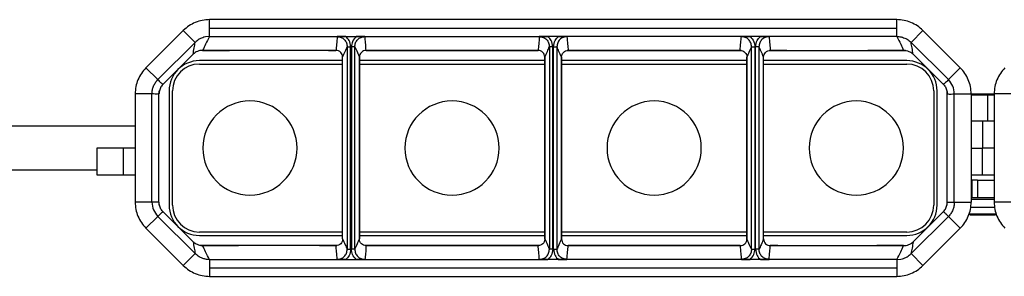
# Model space of a CAD drawing. Header units: millimetres. Extents: x -724 to 2929, y 427 to 799.
# Tile 9 of 51: x -292 to -146, y 761 to 799. Entities that reach past the tile are written whole.
import ezdxf

# ---------------------------------------------------------------- set-up
doc = ezdxf.new("R2010")
doc.units = ezdxf.units.MM

# ---------------------------------------------------------------- blocks, each defined once
blk = doc.blocks.new('Drawing View1')
at = {"color": 7, "linetype": 'Continuous', "lineweight": 25}
for p, q in [((-136.93, 31.04), (-238.94, 31.04)), ((-238.94, 29.79), (-238.94, 31.04)), ((-136.93, 29.79), (-136.93, 31.04)), ((-242.83, 29.43), (-248.37, 23.89)), ((-241.06, 27.66), (-242.83, 29.43)), ((-238.94, 28.54), (-238.94, 29.79)), ((-238.94, 29.79), (-136.93, 29.79)), ((-136.93, 28.54), (-136.93, 29.79)), ((-134.81, 27.66), (-133.04, 29.43)), ((-133.04, 29.43), (-127.5, 23.89)), ((-239.53, 28.48), (-239.77, 28.42)), ((-238.94, 28.54), (-239.53, 28.48)), ((-238.94, 28.54), (-218.7, 28.54)), ((-218.7, 28.54), (-217.17, 28.54)), ((-217.17, 28.54), (-188.7, 28.54)), ((-187.17, 28.54), (-188.7, 28.54)), ((-158.7, 28.54), (-187.17, 28.54)), ((-157.17, 28.54), (-158.7, 28.54)), ((-136.93, 28.54), (-157.17, 28.54)), ((-246.6, 22.12), (-241.06, 27.66)), ((-234.66, 26.44), (-240.24, 26.44)), ((-239.96, 26.47), (-235.99, 26.47)), ((-235.99, 26.47), (-239.96, 26.47)), ((-239.96, 26.47), (-239.96, 26.47)), ((-235.99, 26.47), (-235.99, 26.47)), ((-222.63, 26.44), (-234.64, 26.44)), ((-222.6, 26.45), (-222.6, 26.44)), ((-220.04, 26.44), (-222.6, 26.44)), ((-221.27, 26.47), (-220.18, 26.47)), ((-220.18, 26.47), (-221.27, 26.47)), ((-221.27, 26.47), (-221.27, 26.47)), ((-220.18, 26.47), (-220.18, 26.47)), ((-218.5, 27.01), (-218, 27.01)), ((-218.5, 27.01), (-218.5, -3.13)), ((-218, -3.13), (-218, 27.01)), ((-217.88, 27.01), (-217.88, -3.13)), ((-217.38, 27.01), (-217.88, 27.01)), ((-217.38, -3.13), (-217.38, 27.01)), ((-190.04, 26.44), (-215.83, 26.44)), ((-215.7, 26.47), (-190.18, 26.47)), ((-190.18, 26.47), (-215.7, 26.47)), ((-215.7, 26.47), (-215.7, 26.47)), ((-202.94, 26.44), (-202.94, 26.47)), ((-190.18, 26.47), (-190.18, 26.47)), ((-188, 27.01), (-188.5, 27.01)), ((-188.5, 27.01), (-188.5, -3.13)), ((-188, -3.13), (-188, 27.01)), ((-187.88, -3.13), (-187.88, 27.01)), ((-187.88, 27.01), (-187.38, 27.01)), ((-187.38, 27.01), (-187.38, -3.13)), ((-160.04, 26.44), (-185.83, 26.44)), ((-185.7, 26.47), (-160.18, 26.47)), ((-185.7, 26.47), (-160.18, 26.47)), ((-185.7, 26.47), (-185.7, 26.47)), ((-172.94, 26.44), (-172.94, 26.47)), ((-160.18, 26.47), (-160.18, 26.47)), ((-158.5, 27.01), (-158, 27.01)), ((-158.5, -3.13), (-158.5, 27.01)), ((-158, 27.01), (-158, -3.13)), ((-157.88, -3.13), (-157.88, 27.01)), ((-157.38, 27.01), (-157.88, 27.01)), ((-157.38, 27.01), (-157.38, -3.13)), ((-153.27, 26.44), (-155.83, 26.44)), ((-155.7, 26.47), (-154.6, 26.47)), ((-155.7, 26.47), (-154.6, 26.47)), ((-155.7, 26.47), (-155.7, 26.47)), ((-154.6, 26.47), (-154.6, 26.47)), ((-153.27, 26.45), (-153.27, 26.44)), ((-153.25, 26.44), (-141.24, 26.44)), ((-141.22, 26.44), (-141.18, 26.45)), ((-135.63, 26.44), (-141.21, 26.44)), ((-139.88, 26.47), (-135.91, 26.47)), ((-139.88, 26.47), (-135.91, 26.47)), ((-139.88, 26.47), (-139.88, 26.47)), ((-135.91, 26.47), (-135.91, 26.47)), ((-129.27, 22.12), (-134.81, 27.66)), ((-245.86, 21.4), (-241.38, 25.88)), ((-241.38, 25.88), (-245.86, 21.4)), ((-241.38, 25.88), (-241.38, 25.88)), ((-219.18, 24.94), (-240.44, 24.94)), ((-219.18, -1.58), (-219.18, 25.47)), ((-216.7, 25.47), (-216.69, 25.47)), ((-216.69, 25.47), (-216.69, -1.58)), ((-216.69, 25.47), (-216.69, 25.47)), ((-216.69, -1.58), (-216.69, 25.47)), ((-189.18, 24.94), (-216.69, 24.94)), ((-189.18, -1.58), (-189.18, 25.47)), ((-189.18, 25.47), (-189.18, 25.47)), ((-189.18, 25.47), (-189.18, -1.58)), ((-186.69, -1.58), (-186.69, 25.47)), ((-186.69, 25.47), (-186.69, 25.47)), ((-186.69, 25.47), (-186.69, -1.58)), ((-159.18, 24.94), (-186.69, 24.94)), ((-159.18, 25.47), (-159.18, -1.58)), ((-159.18, 25.47), (-159.18, 25.47)), ((-159.18, 25.47), (-159.18, 25.47)), ((-159.18, -1.58), (-159.18, 25.47)), ((-156.69, -1.58), (-156.69, 25.47)), ((-135.44, 24.94), (-156.69, 24.94)), ((-134.49, 25.88), (-130.01, 21.4)), ((-134.49, 25.88), (-130.01, 21.4)), ((-134.49, 25.88), (-134.49, 25.88)), ((-246.6, 22.12), (-248.37, 23.89)), ((-240.44, 24.44), (-219.18, 24.44)), ((-216.69, 24.44), (-189.18, 24.44)), ((-186.69, 24.44), (-159.18, 24.44)), ((-156.69, 24.44), (-135.44, 24.44)), ((-129.27, 22.12), (-127.5, 23.89)), ((-246.6, 22.12), (-246.6, 22.12)), ((-129.27, 22.12), (-129.27, 22.12)), ((-245.86, 21.4), (-245.86, 21.4)), ((-130.01, 21.4), (-130.01, 21.4)), ((-247.48, 20), (-249.98, 20)), ((-249.98, 20), (-249.98, 3.89)), ((-247.48, 20), (-247.48, 20)), ((-247.48, 3.89), (-247.48, 20)), ((-246.44, 20.44), (-246.44, 19.98)), ((-246.44, 3.91), (-246.44, 19.98)), ((-244.94, 20.44), (-244.94, 3.44)), ((-244.44, 3.44), (-244.44, 20.44)), ((-131.44, 20.44), (-131.44, 3.44)), ((-130.94, 3.44), (-130.94, 20.44)), ((-129.44, 19.98), (-129.44, 20.44)), ((-129.44, 3.91), (-129.44, 19.98)), ((-128.39, 20), (-125.89, 20)), ((-128.39, 3.89), (-128.39, 20)), ((-128.39, 20), (-128.39, 20)), ((-125.89, 20), (-125.89, 3.89)), ((-123.49, 19.94), (-125.89, 19.94)), ((-123.46, 19.81), (-125.89, 19.81)), ((-123.46, 19.81), (-123.49, 19.94)), ((-122.48, 19.94), (-123.49, 19.94)), ((-123.46, 19.81), (-123.46, 15.94)), ((-122.48, 19.81), (-123.46, 19.81)), ((-119.98, 20), (-122.48, 20)), ((-122.48, 20), (-122.48, 3.89)), ((-249.98, 15.19), (-446.89, 15.19)), ((-124.19, 15.94), (-125.89, 15.94)), ((-124.19, 15.94), (-124.19, 11.94)), ((-122.48, 15.94), (-124.19, 15.94)), ((-255.69, 11.94), (-255.69, 7.94)), ((-251.69, 11.94), (-255.69, 11.94)), ((-249.98, 11.94), (-251.69, 11.94)), ((-251.69, 7.94), (-251.69, 11.94)), ((-125.89, 11.94), (-124.19, 11.94)), ((-122.48, 11.94), (-124.19, 11.94)), ((-124.19, 7.94), (-124.19, 11.94)), ((-446.89, 8.69), (-255.69, 8.69)), ((-255.69, 7.94), (-251.69, 7.94)), ((-251.69, 7.94), (-249.98, 7.94)), ((-125.89, 7.94), (-124.19, 7.94)), ((-124.19, 7.94), (-122.48, 7.94)), ((-125.72, 7.14), (-125.89, 7.14)), ((-125.72, 4.58), (-125.72, 7.14)), ((-124.97, 7.14), (-125.72, 7.14)), ((-124.97, 7.14), (-124.97, 4.58)), ((-124.97, 7.14), (-122.48, 7.14)), ((-125.89, 4.58), (-125.72, 4.58)), ((-125.72, 4.58), (-124.97, 4.58)), ((-124.97, 4.58), (-123.61, 4.58)), ((-123.61, 4.58), (-122.48, 4.58)), ((-247.48, 3.89), (-249.98, 3.89)), ((-247.48, 3.89), (-247.48, 3.89)), ((-246.44, 3.91), (-246.44, 3.44)), ((-129.44, 3.44), (-129.44, 3.91)), ((-128.39, 3.89), (-125.89, 3.89)), ((-128.39, 3.89), (-128.39, 3.89)), ((-126, 3.14), (-122.38, 3.14)), ((-125.89, 4.34), (-122.48, 4.34)), ((-119.98, 3.89), (-122.48, 3.89)), ((-246.6, 1.77), (-248.37, 0)), ((-246.6, 1.77), (-246.6, 1.77)), ((-246.6, 1.77), (-241.06, -3.77)), ((-241.38, -2), (-245.86, 2.49)), ((-241.38, -2), (-245.86, 2.49)), ((-245.86, 2.49), (-245.86, 2.49)), ((-129.27, 1.77), (-134.81, -3.77)), ((-130.01, 2.49), (-134.49, -2)), ((-134.49, -2), (-130.01, 2.49)), ((-130.01, 2.49), (-130.01, 2.49)), ((-129.27, 1.77), (-127.5, 0)), ((-129.27, 1.77), (-129.27, 1.77)), ((-126.19, 2.14), (-125.99, 1.94)), ((-126.19, 2.14), (-122.19, 2.14)), ((-122.39, 1.94), (-125.99, 1.94)), ((-122.39, 1.94), (-122.19, 2.14)), ((-242.83, -5.54), (-248.37, 0)), ((-219.18, -0.56), (-240.44, -0.56)), ((-240.44, -1.06), (-219.18, -1.06)), ((-189.18, -0.56), (-216.69, -0.56)), ((-216.69, -1.06), (-189.18, -1.06)), ((-159.18, -0.56), (-186.69, -0.56)), ((-186.69, -1.06), (-159.18, -1.06)), ((-135.44, -0.56), (-156.69, -0.56)), ((-156.69, -1.06), (-135.44, -1.06)), ((-133.04, -5.54), (-127.5, 0)), ((-241.38, -2), (-241.38, -2)), ((-240.24, -2.56), (-234.66, -2.56)), ((-235.99, -2.58), (-239.96, -2.58)), ((-235.99, -2.58), (-239.96, -2.58)), ((-239.96, -2.58), (-239.96, -2.58)), ((-235.99, -2.58), (-235.99, -2.58)), ((-234.65, -2.56), (-234.69, -2.56)), ((-222.63, -2.56), (-234.64, -2.56)), ((-222.6, -2.56), (-222.6, -2.56)), ((-222.6, -2.56), (-220.04, -2.56)), ((-220.18, -2.58), (-221.27, -2.58)), ((-220.18, -2.58), (-221.27, -2.58)), ((-221.27, -2.58), (-221.27, -2.58)), ((-220.18, -2.58), (-220.18, -2.58)), ((-216.7, -1.58), (-216.69, -1.58)), ((-216.69, -1.58), (-216.69, -1.58)), ((-215.83, -2.56), (-190.04, -2.56)), ((-190.18, -2.58), (-215.7, -2.58)), ((-190.18, -2.58), (-215.7, -2.58)), ((-215.7, -2.58), (-215.7, -2.58)), ((-202.94, -2.58), (-202.94, -2.56)), ((-190.18, -2.58), (-190.18, -2.58)), ((-189.18, -1.58), (-189.18, -1.58)), ((-186.69, -1.58), (-186.69, -1.58)), ((-185.83, -2.56), (-160.04, -2.56)), ((-160.18, -2.58), (-185.7, -2.58)), ((-185.7, -2.58), (-160.18, -2.58)), ((-185.7, -2.58), (-185.7, -2.58)), ((-172.94, -2.58), (-172.94, -2.56)), ((-160.18, -2.58), (-160.18, -2.58)), ((-159.18, -1.58), (-159.18, -1.58)), ((-159.18, -1.58), (-159.18, -1.58)), ((-155.83, -2.56), (-153.27, -2.56)), ((-154.6, -2.58), (-155.7, -2.58)), ((-155.7, -2.58), (-154.6, -2.58)), ((-155.7, -2.58), (-155.7, -2.58)), ((-154.6, -2.58), (-154.6, -2.58)), ((-153.27, -2.56), (-153.27, -2.56)), ((-153.25, -2.56), (-141.24, -2.56)), ((-141.21, -2.56), (-135.63, -2.56)), ((-135.91, -2.58), (-139.88, -2.58)), ((-139.88, -2.58), (-135.91, -2.58)), ((-139.88, -2.58), (-139.88, -2.58)), ((-135.91, -2.58), (-135.91, -2.58)), ((-134.49, -2), (-134.49, -2)), ((-241.06, -3.77), (-242.83, -5.54)), ((-218.5, -3.13), (-218, -3.13)), ((-217.38, -3.13), (-217.88, -3.13)), ((-188, -3.13), (-188.5, -3.13)), ((-187.88, -3.13), (-187.38, -3.13)), ((-158.5, -3.13), (-158, -3.13)), ((-157.38, -3.13), (-157.88, -3.13)), ((-134.81, -3.77), (-133.04, -5.54)), ((-238.94, -4.65), (-238.94, -5.9)), ((-238.94, -4.65), (-218.7, -4.65)), ((-218.7, -4.65), (-217.17, -4.65)), ((-217.17, -4.65), (-188.7, -4.65)), ((-187.17, -4.65), (-188.7, -4.65)), ((-158.7, -4.65), (-187.17, -4.65)), ((-157.17, -4.65), (-158.7, -4.65)), ((-136.93, -4.65), (-157.17, -4.65)), ((-136.93, -4.65), (-136.34, -4.6)), ((-136.93, -4.65), (-136.93, -5.9)), ((-136.34, -4.6), (-136.1, -4.54)), ((-238.94, -5.9), (-136.93, -5.9)), ((-238.94, -5.9), (-238.94, -7.15)), ((-238.94, -7.15), (-136.93, -7.15)), ((-136.93, -5.9), (-136.93, -7.15))]:
    blk.add_line(p, q, dxfattribs=at)
for centre, radius, start, end in [((-240.44, 20.44), 4.5, 90, 180), ((-135.44, 20.44), 4.5, 0, 90), ((-240.44, 20.44), 4, 90, 180), ((-135.44, 20.44), 4, 0, 90), ((-232.94, 11.94), 7, 90, 270), ((-232.94, 11.94), 7, 270, 90), ((-202.94, 11.94), 7, 90, 270), ((-202.94, 11.94), 7, 270, 90), ((-172.94, 11.94), 7, 90, 270), ((-172.94, 11.94), 7, 270, 90), ((-142.94, 11.94), 7, 90, 270), ((-142.94, 11.94), 7, 270, 90), ((-240.44, 3.44), 4.5, 180, 270), ((-240.44, 3.44), 4, 180, 270), ((-135.44, 3.44), 4.5, 270, 0), ((-135.44, 3.44), 4, 270, 0)]:
    blk.add_arc(centre, radius, start, end, dxfattribs=at)
for points, knots in [([(-238.94, 31.04), (-239.3, 31.02), (-240.03, 30.98), (-241.06, 30.65), (-242.02, 30.15), (-242.56, 29.67), (-242.83, 29.43)], [0, 0, 0, 0, 0.251399, 0.500422, 0.750603, 1, 1, 1, 1]), ([(-133.04, 29.43), (-133.31, 29.67), (-133.85, 30.15), (-134.81, 30.65), (-135.85, 30.98), (-136.57, 31.02), (-136.93, 31.04)], [0, 0, 0, 0, 0.249397, 0.499578, 0.748601, 1, 1, 1, 1]), ([(-239.77, 28.42), (-240.01, 28.34), (-240.49, 28.16), (-240.87, 27.83), (-241.06, 27.66)], [0, 0, 0, 0, 0.498624, 1, 1, 1, 1]), ([(-238.94, 28.54), (-239.14, 28.15), (-239.48, 27.46), (-239.82, 26.77), (-239.96, 26.47)], [0, 0, 0, 0, 0.560002, 1, 1, 1, 1]), ([(-219.99, 28.51), (-220.02, 28.13), (-220.07, 27.45), (-220.14, 26.77), (-220.18, 26.47)], [0, 0, 0, 0, 0.5600044, 1, 1, 1, 1]), ([(-218.7, 28.54), (-218.93, 28.54), (-219.39, 28.53), (-219.79, 28.52), (-219.99, 28.51)], [0, 0, 0, 0, 0.49952, 1, 1, 1, 1]), ([(-219.99, 28.51), (-219.8, 28.49), (-219.4, 28.45), (-218.91, 28.1), (-218.56, 27.6), (-218.52, 27.21), (-218.5, 27.01)], [0, 0, 0, 0, 0.250295, 0.499953, 0.749812, 1, 1, 1, 1]), ([(-218, 27.01), (-218.04, 27.34), (-218.11, 27.93), (-218.52, 28.35), (-218.7, 28.54)], [0, 0, 0, 0, 0.558502, 1, 1, 1, 1]), ([(-217.17, 28.54), (-217.39, 28.29), (-217.79, 27.86), (-217.85, 27.27), (-217.88, 27.01)], [0, 0, 0, 0, 0.559408, 1, 1, 1, 1]), ([(-217.38, 27.01), (-217.35, 27.21), (-217.31, 27.6), (-216.96, 28.1), (-216.47, 28.45), (-216.07, 28.49), (-215.88, 28.51)], [0, 0, 0, 0, 0.250188, 0.500047, 0.749705, 1, 1, 1, 1]), ([(-215.88, 28.51), (-216.08, 28.52), (-216.48, 28.53), (-216.94, 28.54), (-217.17, 28.54)], [0, 0, 0, 0, 0.499707, 1, 1, 1, 1]), ([(-215.7, 26.47), (-215.72, 26.85), (-215.77, 27.53), (-215.84, 28.21), (-215.88, 28.51)], [0, 0, 0, 0, 0.560004, 1, 1, 1, 1]), ([(-189.99, 28.51), (-190.02, 28.13), (-190.07, 27.45), (-190.14, 26.77), (-190.18, 26.47)], [0, 0, 0, 0, 0.560004, 1, 1, 1, 1]), ([(-188.7, 28.54), (-188.93, 28.54), (-189.39, 28.53), (-189.79, 28.52), (-189.99, 28.51)], [0, 0, 0, 0, 0.49952, 1, 1, 1, 1]), ([(-189.99, 28.51), (-189.8, 28.49), (-189.4, 28.45), (-188.91, 28.1), (-188.56, 27.6), (-188.52, 27.21), (-188.5, 27.01)], [0, 0, 0, 0, 0.250295, 0.499953, 0.749812, 1, 1, 1, 1]), ([(-188, 27.01), (-188.04, 27.34), (-188.11, 27.93), (-188.52, 28.35), (-188.7, 28.54)], [0, 0, 0, 0, 0.558502, 1, 1, 1, 1]), ([(-187.88, 27.01), (-187.83, 27.34), (-187.76, 27.93), (-187.35, 28.35), (-187.17, 28.54)], [0, 0, 0, 0, 0.558502, 1, 1, 1, 1]), ([(-185.88, 28.51), (-186.07, 28.49), (-186.47, 28.45), (-186.96, 28.1), (-187.31, 27.6), (-187.35, 27.21), (-187.38, 27.01)], [0, 0, 0, 0, 0.250295, 0.499953, 0.749812, 1, 1, 1, 1]), ([(-187.17, 28.54), (-186.94, 28.54), (-186.48, 28.53), (-186.08, 28.52), (-185.88, 28.51)], [0, 0, 0, 0, 0.49952, 1, 1, 1, 1]), ([(-185.88, 28.51), (-185.85, 28.13), (-185.8, 27.45), (-185.73, 26.77), (-185.7, 26.47)], [0, 0, 0, 0, 0.560004, 1, 1, 1, 1]), ([(-160.18, 26.47), (-160.15, 26.85), (-160.1, 27.53), (-160.03, 28.21), (-159.99, 28.51)], [0, 0, 0, 0, 0.560004, 1, 1, 1, 1]), ([(-159.99, 28.51), (-159.79, 28.52), (-159.39, 28.53), (-158.93, 28.54), (-158.7, 28.54)], [0, 0, 0, 0, 0.499707, 1, 1, 1, 1]), ([(-158.5, 27.01), (-158.52, 27.21), (-158.56, 27.6), (-158.91, 28.1), (-159.4, 28.45), (-159.8, 28.49), (-159.99, 28.51)], [0, 0, 0, 0, 0.250188, 0.500047, 0.749705, 1, 1, 1, 1]), ([(-158.7, 28.54), (-158.48, 28.29), (-158.08, 27.86), (-158.02, 27.27), (-158, 27.01)], [0, 0, 0, 0, 0.559408, 1, 1, 1, 1]), ([(-157.88, 27.01), (-157.83, 27.34), (-157.76, 27.93), (-157.35, 28.35), (-157.17, 28.54)], [0, 0, 0, 0, 0.558502, 1, 1, 1, 1]), ([(-155.88, 28.51), (-156.07, 28.49), (-156.47, 28.45), (-156.96, 28.1), (-157.31, 27.6), (-157.35, 27.21), (-157.38, 27.01)], [0, 0, 0, 0, 0.250295, 0.499953, 0.749812, 1, 1, 1, 1]), ([(-157.17, 28.54), (-156.94, 28.54), (-156.48, 28.53), (-156.08, 28.52), (-155.88, 28.51)], [0, 0, 0, 0, 0.49952, 1, 1, 1, 1]), ([(-155.88, 28.51), (-155.85, 28.13), (-155.8, 27.45), (-155.73, 26.77), (-155.7, 26.47)], [0, 0, 0, 0, 0.5600044, 1, 1, 1, 1]), ([(-136.93, 28.54), (-136.83, 28.54), (-136.63, 28.53), (-136.44, 28.5), (-136.34, 28.48)], [0, 0, 0, 0, 0.501386, 1, 1, 1, 1]), ([(-136.93, 28.54), (-136.73, 28.15), (-136.39, 27.46), (-136.05, 26.77), (-135.91, 26.47)], [0, 0, 0, 0, 0.560002, 1, 1, 1, 1]), ([(-136.34, 28.48), (-136.29, 28.47), (-136.21, 28.45), (-136.14, 28.43), (-136.1, 28.42)], [0, 0, 0, 0, 0.583867, 1, 1, 1, 1]), ([(-136.1, 28.42), (-135.86, 28.34), (-135.38, 28.16), (-135, 27.83), (-134.81, 27.66)], [0, 0, 0, 0, 0.498624, 1, 1, 1, 1]), ([(-241.38, 25.88), (-241.33, 26.21), (-241.23, 26.79), (-241.12, 27.39), (-241.06, 27.66)], [0, 0, 0, 0, 0.560004, 1, 1, 1, 1]), ([(-239.96, 26.47), (-240.09, 26.46), (-240.36, 26.45), (-240.73, 26.33), (-241.08, 26.15), (-241.28, 25.97), (-241.38, 25.88)], [0, 0, 0, 0, 0.250953, 0.499917, 0.750225, 1, 1, 1, 1]), ([(-241.06, 27.66), (-241.06, 27.66), (-241.06, 27.66), (-241.06, 27.66), (-241.06, 27.66)], [0, 0, 0, 0, 0.56, 1, 1, 1, 1]), ([(-234.64, 26.44), (-234.86, 26.45), (-235.27, 26.47), (-235.77, 26.47), (-235.99, 26.47)], [0, 0, 0, 0, 0.560079, 1, 1, 1, 1]), ([(-234.65, 26.44), (-234.65, 26.44), (-234.65, 26.44), (-234.64, 26.44), (-234.64, 26.44), (-234.64, 26.44)], [0, 0, 0, 0, 0.274897, 0.553133, 1, 1, 1, 1]), ([(-221.27, 26.47), (-221.55, 26.47), (-222.05, 26.47), (-222.45, 26.45), (-222.63, 26.44)], [0, 0, 0, 0, 0.559913, 1, 1, 1, 1]), ([(-222.63, 26.44), (-222.62, 26.44), (-222.62, 26.44), (-222.61, 26.44), (-222.61, 26.44), (-222.6, 26.44), (-222.6, 26.44)], [0, 0, 0, 0, 0.28811, 0.531044, 0.756959, 1, 1, 1, 1]), ([(-219.18, 25.47), (-219.19, 25.6), (-219.22, 25.86), (-219.45, 26.19), (-219.78, 26.43), (-220.04, 26.46), (-220.18, 26.47)], [0, 0, 0, 0, 0.250388, 0.500381, 0.75012, 1, 1, 1, 1]), ([(-219.18, 25.47), (-219.05, 25.75), (-218.82, 26.25), (-218.6, 26.78), (-218.5, 27.01)], [0, 0, 0, 0, 0.560004, 1, 1, 1, 1]), ([(-217.38, 27.01), (-217.25, 26.73), (-217.02, 26.23), (-216.79, 25.7), (-216.69, 25.47)], [0, 0, 0, 0, 0.560005, 1, 1, 1, 1]), ([(-215.7, 26.47), (-215.83, 26.46), (-216.09, 26.43), (-216.42, 26.19), (-216.65, 25.86), (-216.68, 25.6), (-216.69, 25.47)], [0, 0, 0, 0, 0.250419, 0.499979, 0.749793, 1, 1, 1, 1]), ([(-189.18, 25.47), (-189.19, 25.6), (-189.22, 25.86), (-189.45, 26.19), (-189.78, 26.43), (-190.04, 26.46), (-190.18, 26.47)], [0, 0, 0, 0, 0.250769, 0.500473, 0.750141, 1, 1, 1, 1]), ([(-189.18, 25.47), (-189.05, 25.75), (-188.82, 26.25), (-188.6, 26.78), (-188.5, 27.01)], [0, 0, 0, 0, 0.560004, 1, 1, 1, 1]), ([(-186.69, 25.47), (-186.82, 25.75), (-187.05, 26.25), (-187.28, 26.78), (-187.38, 27.01)], [0, 0, 0, 0, 0.560004, 1, 1, 1, 1]), ([(-186.69, 25.47), (-186.68, 25.6), (-186.65, 25.86), (-186.42, 26.19), (-186.09, 26.43), (-185.83, 26.46), (-185.7, 26.47)], [0, 0, 0, 0, 0.2507689, 0.5004729, 0.7501411, 1, 1, 1, 1]), ([(-160.18, 26.47), (-160.04, 26.46), (-159.78, 26.43), (-159.45, 26.19), (-159.22, 25.86), (-159.19, 25.6), (-159.18, 25.47)], [0, 0, 0, 0, 0.250419, 0.499979, 0.749793, 1, 1, 1, 1]), ([(-158.5, 27.01), (-158.62, 26.73), (-158.85, 26.23), (-159.08, 25.7), (-159.18, 25.47)], [0, 0, 0, 0, 0.560005, 1, 1, 1, 1]), ([(-156.69, 25.47), (-156.82, 25.75), (-157.05, 26.25), (-157.28, 26.78), (-157.38, 27.01)], [0, 0, 0, 0, 0.560004, 1, 1, 1, 1]), ([(-156.69, 25.47), (-156.68, 25.6), (-156.65, 25.86), (-156.42, 26.19), (-156.09, 26.43), (-155.83, 26.46), (-155.7, 26.47)], [0, 0, 0, 0, 0.250388, 0.500381, 0.75012, 1, 1, 1, 1]), ([(-154.6, 26.47), (-154.32, 26.47), (-153.82, 26.47), (-153.42, 26.45), (-153.25, 26.44)], [0, 0, 0, 0, 0.559913, 1, 1, 1, 1]), ([(-153.25, 26.44), (-153.25, 26.44), (-153.25, 26.44), (-153.26, 26.44), (-153.27, 26.44), (-153.27, 26.44), (-153.27, 26.44)], [0, 0, 0, 0, 0.28811, 0.531044, 0.756959, 1, 1, 1, 1]), ([(-141.24, 26.44), (-141.01, 26.45), (-140.6, 26.47), (-140.1, 26.47), (-139.88, 26.47)], [0, 0, 0, 0, 0.560079, 1, 1, 1, 1]), ([(-141.22, 26.44), (-141.22, 26.44), (-141.22, 26.44), (-141.23, 26.44), (-141.23, 26.44), (-141.24, 26.44)], [0, 0, 0, 0, 0.274897, 0.553133, 1, 1, 1, 1]), ([(-135.91, 26.47), (-135.78, 26.46), (-135.51, 26.45), (-135.14, 26.33), (-134.79, 26.15), (-134.59, 25.97), (-134.49, 25.88)], [0, 0, 0, 0, 0.250953, 0.499917, 0.750225, 1, 1, 1, 1]), ([(-134.81, 27.66), (-134.81, 27.66), (-134.81, 27.66), (-134.81, 27.66), (-134.81, 27.66)], [0, 0, 0, 0, 0.56, 1, 1, 1, 1]), ([(-134.49, 25.88), (-134.55, 26.21), (-134.64, 26.79), (-134.76, 27.39), (-134.81, 27.66)], [0, 0, 0, 0, 0.560004, 1, 1, 1, 1]), ([(-248.37, 23.89), (-248.61, 23.62), (-249.09, 23.08), (-249.59, 22.11), (-249.92, 21.08), (-249.96, 20.36), (-249.98, 20)], [0, 0, 0, 0, 0.251262, 0.500249, 0.750474, 1, 1, 1, 1]), ([(-125.89, 20), (-125.91, 20.36), (-125.95, 21.08), (-126.28, 22.11), (-126.78, 23.08), (-127.26, 23.62), (-127.5, 23.89)], [0, 0, 0, 0, 0.249526, 0.499751, 0.748738, 1, 1, 1, 1]), ([(-120.87, 23.89), (-121.11, 23.62), (-121.59, 23.08), (-122.09, 22.11), (-122.42, 21.08), (-122.46, 20.36), (-122.48, 20)], [0, 0, 0, 0, 0.251262, 0.500249, 0.750474, 1, 1, 1, 1]), ([(-247.48, 20), (-247.47, 20.19), (-247.45, 20.59), (-247.27, 21.15), (-247, 21.68), (-246.74, 21.97), (-246.6, 22.12)], [0, 0, 0, 0, 0.249531, 0.499751, 0.748733, 1, 1, 1, 1]), ([(-246.6, 22.12), (-246.47, 21.98), (-246.23, 21.73), (-245.97, 21.5), (-245.86, 21.4)], [0, 0, 0, 0, 0.560002, 1, 1, 1, 1]), ([(-129.27, 22.12), (-129.4, 21.98), (-129.64, 21.73), (-129.9, 21.5), (-130.01, 21.4)], [0, 0, 0, 0, 0.560002, 1, 1, 1, 1]), ([(-245.86, 21.4), (-246, 21.24), (-246.27, 20.92), (-246.37, 20.51), (-246.42, 20.31)], [0, 0, 0, 0, 0.500652, 1, 1, 1, 1]), ([(-130.01, 21.4), (-129.87, 21.24), (-129.6, 20.92), (-129.5, 20.51), (-129.45, 20.31)], [0, 0, 0, 0, 0.500652, 1, 1, 1, 1]), ([(-246.44, 19.98), (-246.63, 19.98), (-246.98, 19.97), (-247.33, 19.99), (-247.48, 20)], [0, 0, 0, 0, 0.560003, 1, 1, 1, 1]), ([(-246.42, 20.31), (-246.43, 20.27), (-246.43, 20.21), (-246.43, 20.09), (-246.44, 20.02), (-246.44, 19.99), (-246.44, 19.98)], [0, 0, 0, 0, 0.657443, 0.857743, 0.933473, 1, 1, 1, 1]), ([(-129.45, 20.31), (-129.45, 20.27), (-129.44, 20.21), (-129.44, 20.09), (-129.44, 20.02), (-129.44, 19.99), (-129.44, 19.98)], [0, 0, 0, 0, 0.657443, 0.857743, 0.933473, 1, 1, 1, 1]), ([(-129.44, 19.98), (-129.24, 19.98), (-128.89, 19.97), (-128.54, 19.99), (-128.39, 20)], [0, 0, 0, 0, 0.560003, 1, 1, 1, 1]), ([(-249.98, 3.89), (-249.96, 3.53), (-249.92, 2.81), (-249.59, 1.77), (-249.09, 0.81), (-248.61, 0.27), (-248.37, 0)], [0, 0, 0, 0, 0.249526, 0.499751, 0.748738, 1, 1, 1, 1]), ([(-246.44, 3.91), (-246.63, 3.91), (-246.98, 3.91), (-247.33, 3.9), (-247.48, 3.89)], [0, 0, 0, 0, 0.560003, 1, 1, 1, 1]), ([(-246.42, 3.57), (-246.43, 3.62), (-246.43, 3.68), (-246.43, 3.8), (-246.44, 3.86), (-246.44, 3.89), (-246.44, 3.91)], [0, 0, 0, 0, 0.657443, 0.857743, 0.933473, 1, 1, 1, 1]), ([(-245.86, 2.49), (-246, 2.65), (-246.27, 2.97), (-246.37, 3.37), (-246.42, 3.57)], [0, 0, 0, 0, 0.500652, 1, 1, 1, 1]), ([(-130.01, 2.49), (-129.87, 2.65), (-129.6, 2.97), (-129.5, 3.37), (-129.45, 3.57)], [0, 0, 0, 0, 0.500652, 1, 1, 1, 1]), ([(-129.45, 3.57), (-129.45, 3.62), (-129.44, 3.68), (-129.44, 3.8), (-129.44, 3.86), (-129.44, 3.89), (-129.44, 3.91)], [0, 0, 0, 0, 0.657443, 0.857743, 0.933473, 1, 1, 1, 1]), ([(-129.44, 3.91), (-129.24, 3.91), (-128.89, 3.91), (-128.54, 3.9), (-128.39, 3.89)], [0, 0, 0, 0, 0.560003, 1, 1, 1, 1]), ([(-128.39, 3.89), (-128.4, 3.69), (-128.42, 3.3), (-128.6, 2.73), (-128.87, 2.21), (-129.13, 1.91), (-129.27, 1.77)], [0, 0, 0, 0, 0.249531, 0.499751, 0.748733, 1, 1, 1, 1]), ([(-127.5, 0), (-127.26, 0.27), (-126.78, 0.81), (-126.28, 1.77), (-125.95, 2.81), (-125.91, 3.53), (-125.89, 3.89)], [0, 0, 0, 0, 0.251262, 0.500249, 0.750474, 1, 1, 1, 1]), ([(-122.48, 3.89), (-122.46, 3.53), (-122.42, 2.81), (-122.09, 1.77), (-121.59, 0.81), (-121.11, 0.27), (-120.87, 0)], [0, 0, 0, 0, 0.249526, 0.499751, 0.748738, 1, 1, 1, 1]), ([(-246.6, 1.77), (-246.47, 1.91), (-246.23, 2.15), (-245.97, 2.38), (-245.86, 2.49)], [0, 0, 0, 0, 0.560002, 1, 1, 1, 1]), ([(-129.27, 1.77), (-129.4, 1.91), (-129.64, 2.15), (-129.9, 2.38), (-130.01, 2.49)], [0, 0, 0, 0, 0.560002, 1, 1, 1, 1]), ([(-241.38, -2), (-241.33, -2.32), (-241.23, -2.9), (-241.12, -3.51), (-241.06, -3.77)], [0, 0, 0, 0, 0.560004, 1, 1, 1, 1]), ([(-239.96, -2.58), (-240.09, -2.58), (-240.36, -2.56), (-240.73, -2.44), (-241.08, -2.26), (-241.28, -2.09), (-241.38, -2)], [0, 0, 0, 0, 0.250953, 0.499917, 0.750225, 1, 1, 1, 1]), ([(-238.94, -4.65), (-239.14, -4.27), (-239.48, -3.58), (-239.82, -2.89), (-239.96, -2.58)], [0, 0, 0, 0, 0.560002, 1, 1, 1, 1]), ([(-234.64, -2.56), (-234.86, -2.57), (-235.27, -2.58), (-235.77, -2.58), (-235.99, -2.58)], [0, 0, 0, 0, 0.560079, 1, 1, 1, 1]), ([(-234.65, -2.56), (-234.65, -2.56), (-234.65, -2.56), (-234.64, -2.56), (-234.64, -2.56), (-234.64, -2.56)], [0, 0, 0, 0, 0.274897, 0.553133, 1, 1, 1, 1]), ([(-221.27, -2.58), (-221.55, -2.58), (-222.05, -2.58), (-222.45, -2.56), (-222.63, -2.56)], [0, 0, 0, 0, 0.559913, 1, 1, 1, 1]), ([(-222.63, -2.56), (-222.62, -2.56), (-222.62, -2.56), (-222.61, -2.56), (-222.61, -2.56), (-222.6, -2.56), (-222.6, -2.56)], [0, 0, 0, 0, 0.28811, 0.531044, 0.756959, 1, 1, 1, 1]), ([(-219.18, -1.58), (-219.19, -1.71), (-219.22, -1.98), (-219.45, -2.31), (-219.78, -2.54), (-220.04, -2.57), (-220.18, -2.58)], [0, 0, 0, 0, 0.250388, 0.500381, 0.75012, 1, 1, 1, 1]), ([(-219.99, -4.63), (-220.02, -4.25), (-220.07, -3.57), (-220.14, -2.88), (-220.18, -2.58)], [0, 0, 0, 0, 0.5600044, 1, 1, 1, 1]), ([(-219.18, -1.58), (-219.05, -1.86), (-218.82, -2.37), (-218.6, -2.9), (-218.5, -3.13)], [0, 0, 0, 0, 0.560004, 1, 1, 1, 1]), ([(-217.38, -3.13), (-217.25, -2.85), (-217.02, -2.35), (-216.79, -1.82), (-216.69, -1.58)], [0, 0, 0, 0, 0.560005, 1, 1, 1, 1]), ([(-215.7, -2.58), (-215.83, -2.57), (-216.09, -2.54), (-216.42, -2.31), (-216.65, -1.98), (-216.68, -1.71), (-216.69, -1.58)], [0, 0, 0, 0, 0.250419, 0.499979, 0.749793, 1, 1, 1, 1]), ([(-215.7, -2.58), (-215.72, -2.97), (-215.77, -3.65), (-215.84, -4.33), (-215.88, -4.63)], [0, 0, 0, 0, 0.560004, 1, 1, 1, 1]), ([(-189.18, -1.58), (-189.19, -1.71), (-189.22, -1.98), (-189.45, -2.31), (-189.78, -2.54), (-190.04, -2.57), (-190.18, -2.58)], [0, 0, 0, 0, 0.250769, 0.500473, 0.750141, 1, 1, 1, 1]), ([(-189.99, -4.63), (-190.02, -4.25), (-190.07, -3.57), (-190.14, -2.88), (-190.18, -2.58)], [0, 0, 0, 0, 0.560004, 1, 1, 1, 1]), ([(-189.18, -1.58), (-189.05, -1.86), (-188.82, -2.37), (-188.6, -2.9), (-188.5, -3.13)], [0, 0, 0, 0, 0.560004, 1, 1, 1, 1]), ([(-186.69, -1.58), (-186.82, -1.86), (-187.05, -2.37), (-187.28, -2.9), (-187.38, -3.13)], [0, 0, 0, 0, 0.560004, 1, 1, 1, 1]), ([(-186.69, -1.58), (-186.68, -1.71), (-186.65, -1.98), (-186.42, -2.31), (-186.09, -2.54), (-185.83, -2.57), (-185.7, -2.58)], [0, 0, 0, 0, 0.250769, 0.500473, 0.750141, 1, 1, 1, 1]), ([(-185.88, -4.63), (-185.85, -4.25), (-185.8, -3.57), (-185.73, -2.88), (-185.7, -2.58)], [0, 0, 0, 0, 0.560004, 1, 1, 1, 1]), ([(-160.18, -2.58), (-160.04, -2.57), (-159.78, -2.54), (-159.45, -2.31), (-159.22, -1.98), (-159.19, -1.71), (-159.18, -1.58)], [0, 0, 0, 0, 0.250419, 0.499979, 0.749793, 1, 1, 1, 1]), ([(-160.18, -2.58), (-160.15, -2.97), (-160.1, -3.65), (-160.03, -4.33), (-159.99, -4.63)], [0, 0, 0, 0, 0.560004, 1, 1, 1, 1]), ([(-158.5, -3.13), (-158.62, -2.85), (-158.85, -2.35), (-159.08, -1.82), (-159.18, -1.58)], [0, 0, 0, 0, 0.560005, 1, 1, 1, 1]), ([(-156.69, -1.58), (-156.82, -1.86), (-157.05, -2.37), (-157.28, -2.9), (-157.38, -3.13)], [0, 0, 0, 0, 0.560004, 1, 1, 1, 1]), ([(-156.69, -1.58), (-156.68, -1.71), (-156.65, -1.98), (-156.42, -2.31), (-156.09, -2.54), (-155.83, -2.57), (-155.7, -2.58)], [0, 0, 0, 0, 0.250388, 0.500381, 0.75012, 1, 1, 1, 1]), ([(-155.88, -4.63), (-155.85, -4.25), (-155.8, -3.57), (-155.73, -2.88), (-155.7, -2.58)], [0, 0, 0, 0, 0.560004, 1, 1, 1, 1]), ([(-154.6, -2.58), (-154.32, -2.58), (-153.82, -2.58), (-153.42, -2.56), (-153.25, -2.56)], [0, 0, 0, 0, 0.559913, 1, 1, 1, 1]), ([(-153.25, -2.56), (-153.25, -2.56), (-153.25, -2.56), (-153.26, -2.56), (-153.27, -2.56), (-153.27, -2.56), (-153.27, -2.56)], [0, 0, 0, 0, 0.2881099, 0.5310443, 0.7569593, 1, 1, 1, 1]), ([(-141.24, -2.56), (-141.01, -2.57), (-140.6, -2.58), (-140.1, -2.58), (-139.88, -2.58)], [0, 0, 0, 0, 0.560079, 1, 1, 1, 1]), ([(-141.22, -2.56), (-141.22, -2.56), (-141.22, -2.56), (-141.23, -2.56), (-141.23, -2.56), (-141.24, -2.56)], [0, 0, 0, 0, 0.274897, 0.553133, 1, 1, 1, 1]), ([(-136.93, -4.65), (-136.73, -4.27), (-136.39, -3.58), (-136.05, -2.89), (-135.91, -2.58)], [0, 0, 0, 0, 0.560002, 1, 1, 1, 1]), ([(-135.91, -2.58), (-135.78, -2.58), (-135.51, -2.56), (-135.14, -2.44), (-134.79, -2.26), (-134.59, -2.09), (-134.49, -2)], [0, 0, 0, 0, 0.250953, 0.499917, 0.750225, 1, 1, 1, 1]), ([(-134.49, -2), (-134.55, -2.32), (-134.64, -2.9), (-134.76, -3.51), (-134.81, -3.77)], [0, 0, 0, 0, 0.560004, 1, 1, 1, 1]), ([(-239.77, -4.54), (-240.01, -4.45), (-240.49, -4.28), (-240.87, -3.94), (-241.06, -3.77)], [0, 0, 0, 0, 0.498624, 1, 1, 1, 1]), ([(-241.06, -3.77), (-241.06, -3.77), (-241.06, -3.77), (-241.06, -3.77), (-241.06, -3.77)], [0, 0, 0, 0, 0.56, 1, 1, 1, 1]), ([(-219.99, -4.63), (-219.8, -4.61), (-219.4, -4.56), (-218.91, -4.21), (-218.56, -3.72), (-218.52, -3.32), (-218.5, -3.13)], [0, 0, 0, 0, 0.250295, 0.499953, 0.749812, 1, 1, 1, 1]), ([(-218, -3.13), (-218.04, -3.46), (-218.11, -4.04), (-218.52, -4.47), (-218.7, -4.65)], [0, 0, 0, 0, 0.558502, 1, 1, 1, 1]), ([(-217.17, -4.65), (-217.39, -4.41), (-217.79, -3.97), (-217.85, -3.39), (-217.88, -3.13)], [0, 0, 0, 0, 0.559408, 1, 1, 1, 1]), ([(-217.38, -3.13), (-217.35, -3.32), (-217.31, -3.72), (-216.96, -4.21), (-216.47, -4.56), (-216.07, -4.61), (-215.88, -4.63)], [0, 0, 0, 0, 0.250188, 0.500047, 0.749705, 1, 1, 1, 1]), ([(-189.99, -4.63), (-189.8, -4.61), (-189.4, -4.56), (-188.91, -4.21), (-188.56, -3.72), (-188.52, -3.32), (-188.5, -3.13)], [0, 0, 0, 0, 0.250295, 0.499953, 0.749812, 1, 1, 1, 1]), ([(-188, -3.13), (-188.04, -3.46), (-188.11, -4.04), (-188.52, -4.47), (-188.7, -4.65)], [0, 0, 0, 0, 0.558502, 1, 1, 1, 1]), ([(-187.88, -3.13), (-187.83, -3.46), (-187.76, -4.04), (-187.35, -4.47), (-187.17, -4.65)], [0, 0, 0, 0, 0.558502, 1, 1, 1, 1]), ([(-185.88, -4.63), (-186.07, -4.61), (-186.47, -4.56), (-186.96, -4.21), (-187.31, -3.72), (-187.35, -3.32), (-187.38, -3.13)], [0, 0, 0, 0, 0.250295, 0.499953, 0.749812, 1, 1, 1, 1]), ([(-158.5, -3.13), (-158.52, -3.32), (-158.56, -3.72), (-158.91, -4.21), (-159.4, -4.56), (-159.8, -4.61), (-159.99, -4.63)], [0, 0, 0, 0, 0.250188, 0.500047, 0.749705, 1, 1, 1, 1]), ([(-158.7, -4.65), (-158.48, -4.41), (-158.08, -3.97), (-158.02, -3.39), (-158, -3.13)], [0, 0, 0, 0, 0.559408, 1, 1, 1, 1]), ([(-157.88, -3.13), (-157.83, -3.46), (-157.76, -4.04), (-157.35, -4.47), (-157.17, -4.65)], [0, 0, 0, 0, 0.558502, 1, 1, 1, 1]), ([(-155.88, -4.63), (-156.07, -4.61), (-156.47, -4.56), (-156.96, -4.21), (-157.31, -3.72), (-157.35, -3.32), (-157.38, -3.13)], [0, 0, 0, 0, 0.250295, 0.499953, 0.749812, 1, 1, 1, 1]), ([(-136.1, -4.54), (-135.86, -4.45), (-135.38, -4.28), (-135, -3.94), (-134.81, -3.77)], [0, 0, 0, 0, 0.498624, 1, 1, 1, 1]), ([(-134.81, -3.77), (-134.81, -3.77), (-134.81, -3.77), (-134.81, -3.77), (-134.81, -3.77)], [0, 0, 0, 0, 0.56, 1, 1, 1, 1]), ([(-242.83, -5.54), (-242.56, -5.78), (-242.02, -6.26), (-241.06, -6.76), (-240.03, -7.09), (-239.3, -7.13), (-238.94, -7.15)], [0, 0, 0, 0, 0.249397, 0.499578, 0.748601, 1, 1, 1, 1]), ([(-239.53, -4.6), (-239.58, -4.59), (-239.66, -4.57), (-239.74, -4.55), (-239.77, -4.54)], [0, 0, 0, 0, 0.583867, 1, 1, 1, 1]), ([(-238.94, -4.65), (-239.04, -4.65), (-239.24, -4.65), (-239.43, -4.61), (-239.53, -4.6)], [0, 0, 0, 0, 0.501386, 1, 1, 1, 1]), ([(-218.7, -4.65), (-218.93, -4.65), (-219.39, -4.65), (-219.79, -4.64), (-219.99, -4.63)], [0, 0, 0, 0, 0.4995203, 1, 1, 1, 1]), ([(-215.88, -4.63), (-216.08, -4.64), (-216.48, -4.65), (-216.94, -4.65), (-217.17, -4.65)], [0, 0, 0, 0, 0.499707, 1, 1, 1, 1]), ([(-188.7, -4.65), (-188.93, -4.65), (-189.39, -4.65), (-189.79, -4.64), (-189.99, -4.63)], [0, 0, 0, 0, 0.49952, 1, 1, 1, 1]), ([(-187.17, -4.65), (-186.94, -4.65), (-186.48, -4.65), (-186.08, -4.64), (-185.88, -4.63)], [0, 0, 0, 0, 0.49952, 1, 1, 1, 1]), ([(-159.99, -4.63), (-159.79, -4.64), (-159.39, -4.65), (-158.93, -4.65), (-158.7, -4.65)], [0, 0, 0, 0, 0.499707, 1, 1, 1, 1]), ([(-157.17, -4.65), (-156.94, -4.65), (-156.48, -4.65), (-156.08, -4.64), (-155.88, -4.63)], [0, 0, 0, 0, 0.49952, 1, 1, 1, 1]), ([(-136.93, -7.15), (-136.57, -7.13), (-135.85, -7.09), (-134.81, -6.76), (-133.85, -6.26), (-133.31, -5.78), (-133.04, -5.54)], [0, 0, 0, 0, 0.251399, 0.500422, 0.750603, 1, 1, 1, 1])]:
    blk.add_open_spline(points, degree=3, knots=knots, dxfattribs=at)
for points in [[(-128.39, 20), (-128.43, 20.4), (-128.51, 21.19), (-129.01, 21.81), (-129.27, 22.12)], [(-247.48, 3.89), (-247.44, 3.49), (-247.36, 2.7), (-246.86, 2.08), (-246.6, 1.77)]]:
    blk.add_open_spline(points, degree=3, dxfattribs=at)

msp = doc.modelspace()

# ---------------------------------------------------------------- block references
at = {"color": 7, "linetype": 'Continuous', "lineweight": 25}
msp.add_blockref('Drawing View1', (-25.04, 767.68), dxfattribs=at)

doc.saveas('drawing.dxf')
